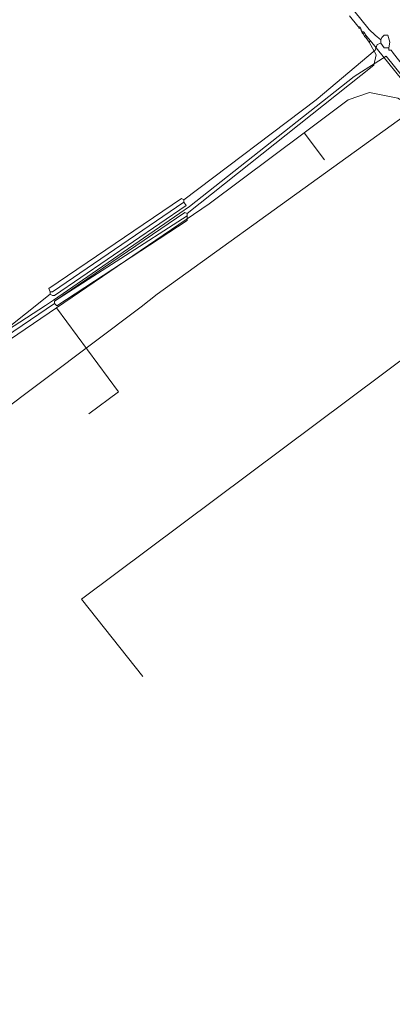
# Model space of a CAD drawing. Header units: metres. Extents: x 92810 to 93633, y 464687 to 465459.
# Tile 213 of 256: x 93195 to 93218, y 465256 to 465317. Entities that reach past the tile are written whole.
import ezdxf
from ezdxf.lldxf.tags import DXFTag

# ---------------------------------------------------------------- set-up
doc = ezdxf.new("R2010")
doc.units = ezdxf.units.M
for name, color, linetype, lineweight, transparency in [('B-OI-KL-DATA_KPN-G', 90, 'SI_B_DATA_KPN', 18, 0.4), ('B-OI-KL-DATA_ZIGGO BV-G', 90, 'SI_B_DATA_ZIGGO', 18, 0.4), ('B-OI-KL-ET_LS_LIANDER-G', 190, 'SI_B_ET_LS_LIANDER', 18, 0.4), ('B-OI-KL-GAS_LD_LIANDER-G', 30, 'SI_B_GAS_LD_LIANDER', 18, 0.4), ('B-WE-KL-DATA-G', 90, 'KL-DATA-N', 18, 0.4), ('B-WE-KL-WATER-G', 170, 'KL-WATER-N', 18, 0.4), ('B-WE-KL-WATER_MANTELBUIS-G', 170, 'CONTINUOUS', 18, 0.4)]:
    doc.layers.add(name, color=color, linetype=linetype, lineweight=lineweight, transparency=transparency)
doc.styles.get("Standard").update_dxf_attribs({"font": 'isocp.shx'})
tags = doc.linetypes.add('KL-DATA-N', pattern='A,4,-1,[101,NLCS.SHX,S=0.5,R=0,X=0,Y=0],-1,4,-1,["D",Standard,S=1,R=0,X=-0.25,Y=-0.5],-1.5', length=12.5).pattern_tags.tags
tags[18] = DXFTag(74, 10)
doc.linetypes.add('KL-WATER-N', pattern='A,7,-0.5,[168,NLCS.SHX,S=0.75,R=0,X=0.75,Y=0],-2', length=9.5)
doc.linetypes.add('SI_B_DATA_KPN', pattern='A,5,-2,["KPN",Standard,S=1.5,R=0,X=-0.51,Y=-0.75],-8', length=15)
doc.linetypes.add('SI_B_DATA_ZIGGO', pattern='A,5,-2,["ZIGGO",Standard,S=1.5,R=0,X=-0.51,Y=-0.75],-9', length=16)
doc.linetypes.add('SI_B_ET_LS_LIANDER', pattern='A,5,-2,["LI-LS",Standard,S=1.5,R=0,X=-0.51,Y=-0.75],-10', length=17)
doc.linetypes.add('SI_B_GAS_LD_LIANDER', pattern='A,5,-2,["LI-G-LD",Standard,S=1.5,R=0,X=-0.51,Y=-0.75],-11', length=18)

msp = doc.modelspace()

# ---------------------------------------------------------------- linework, layer by layer
at = {"layer": 'B-OI-KL-DATA_KPN-G', "flags": 128}
msp.add_lwpolyline([(93224.75, 465315.321), (93224.393, 465315.25), (93224.25, 465315.107), (93203.393, 465300.036), (93202.393, 465299.25), (93144.964, 465256.036), (93144.821, 465255.964)], dxfattribs=at)
at = {"layer": 'B-OI-KL-DATA_ZIGGO BV-G', "flags": 128}
for points in [[(93224.662, 465304.779), (93219.32, 465311.61), (93218.31, 465312.21), (93216.56, 465312.56), (93215.23, 465312.09), (93212.508, 465310.051)], [(93212.508, 465310.051), (93206.62, 465305.64)], [(93213.765, 465308.372), (93212.508, 465310.051)], [(93206.62, 465305.64), (93197.153, 465299.188)], [(93197.153, 465299.188), (93193.791, 465296.897), (93187.143, 465291.993)], [(93199.153, 465292.617), (93201.002, 465293.985), (93197.153, 465299.188)]]:
    msp.add_lwpolyline(points, dxfattribs=at)
at = {"layer": 'B-OI-KL-ET_LS_LIANDER-G'}
for p, q in [((93215.321, 465317.321), (93215.821, 465316.679)), ((93215.821, 465316.679), (93215.964, 465316.607)), ((93215.821, 465316.679), (93215.893, 465316.536)), ((93215.964, 465316.607), (93215.893, 465316.536)), ((93215.893, 465316.536), (93216.036, 465316.464)), ((93215.964, 465316.607), (93216.036, 465316.464)), ((93216.036, 465316.464), (93216.036, 465316.393)), ((93216.036, 465316.393), (93216.179, 465316.321)), ((93216.036, 465316.393), (93216.107, 465316.25)), ((93216.179, 465316.321), (93216.107, 465316.25)), ((93216.107, 465316.25), (93216.179, 465316.179)), ((93216.179, 465316.321), (93216.25, 465316.25)), ((93216.25, 465316.25), (93216.179, 465316.179)), ((93216.25, 465316.25), (93216.321, 465316.107)), ((93216.179, 465316.179), (93216.25, 465316.036)), ((93216.321, 465316.107), (93216.25, 465316.036)), ((93216.25, 465316.036), (93216.321, 465315.964)), ((93216.321, 465316.107), (93216.393, 465316.036)), ((93216.393, 465316.036), (93216.321, 465315.964)), ((93216.321, 465315.964), (93216.536, 465315.679)), ((93216.393, 465316.036), (93216.607, 465315.75)), ((93216.607, 465315.75), (93216.536, 465315.679)), ((93216.536, 465315.679), (93216.964, 465314.893)), ((93216.607, 465315.75), (93229.107, 465300.321)), ((93216.964, 465314.893), (93216.821, 465314.25)), ((93216.821, 465314.25), (93205.25, 465305.036)), ((93205.107, 465305.107), (93197.036, 465299.607)), ((93205.25, 465304.893), (93197.036, 465299.607)), ((93205.25, 465305.036), (93205.107, 465305.107)), ((93205.25, 465305.036), (93205.25, 465304.607)), ((93205.25, 465304.607), (93197.179, 465299.321)), ((93197.036, 465299.464), (93192.821, 465296.607)), ((93197.036, 465299.607), (93197.036, 465299.464)), ((93197.179, 465299.321), (93197.036, 465299.464))]:
    msp.add_line(p, q, dxfattribs=at)
at = {"layer": 'B-OI-KL-GAS_LD_LIANDER-G', "flags": 128}
for points in [[(93212.107, 465321.964), (93216.536, 465316.464), (93216.893, 465316.107), (93217.25, 465315.821)], [(93217.75, 465315.321), (93217.821, 465315.679), (93217.679, 465316.107), (93217.464, 465316.107), (93217.321, 465315.964), (93217.25, 465315.821)], [(93217.25, 465315.821), (93217.25, 465315.607)], [(93217.25, 465315.607), (93217.036, 465315.536), (93216.893, 465315.179), (93213.25, 465312.107), (93205.036, 465305.893)], [(93217.25, 465315.607), (93217.464, 465315.321), (93217.75, 465315.321)], [(93217.75, 465315.321), (93217.75, 465315.179), (93217.893, 465315.179), (93218.036, 465314.964), (93218.893, 465313.893), (93219.036, 465313.893)], [(93205.036, 465305.893), (93204.893, 465305.964), (93196.679, 465300.393), (93196.75, 465300.179)], [(93205.036, 465305.893), (93205.036, 465305.75)], [(93205.036, 465305.75), (93196.893, 465300.179), (93196.75, 465300.179)], [(93205.036, 465305.75), (93205.179, 465305.536), (93197.036, 465299.964), (93196.893, 465299.964), (93196.75, 465300.036)], [(93196.75, 465300.036), (93192.25, 465296.464), (93179.179, 465287.179), (93178.679, 465286.75), (93175.893, 465284.536), (93174.893, 465283.821), (93174.25, 465283.393)], [(93196.75, 465300.179), (93196.75, 465300.036)]]:
    msp.add_lwpolyline(points, dxfattribs=at)
at = {"layer": 'B-WE-KL-DATA-G'}
msp.add_lwpolyline([(93209.798, 465350.255), (93231.5, 465320.9), (93228.7, 465318.6), (93236.1, 465309.1), (93198.7, 465281.1), (93202.5, 465276.3)], dxfattribs=at)
at = {"layer": 'B-WE-KL-WATER-G'}
msp.add_lwpolyline([(93243.476, 465282.765), (93242.827, 465283.575), (93242.113, 465284.466), (93239.238, 465288.018), (93236.282, 465291.67), (93233.716, 465294.84), (93232.629, 465296.185), (93229.248, 465300.367), (93225.438, 465305.08), (93223.759, 465307.156), (93223.571, 465307.388), (93222.496, 465308.719), (93220.506, 465311.182), (93217.581, 465314.803), (93215.605, 465313.545), (93205.395, 465305.479), (93204.791, 465305.063), (93198.435, 465300.672), (93196.975, 465299.664), (93196.461, 465299.329), (93194.123, 465297.805)], dxfattribs=at)
at = {"layer": 'B-WE-KL-WATER_MANTELBUIS-G'}
msp.add_lwpolyline([(93243.476, 465282.765), (93242.827, 465283.575), (93242.113, 465284.466), (93239.238, 465288.018), (93236.282, 465291.67), (93233.716, 465294.84), (93232.629, 465296.185), (93229.248, 465300.367), (93225.438, 465305.08), (93223.759, 465307.156), (93223.571, 465307.388), (93222.496, 465308.719), (93220.506, 465311.182), (93217.581, 465314.803), (93215.605, 465313.545), (93205.395, 465305.479), (93204.791, 465305.063), (93198.435, 465300.672), (93196.975, 465299.664), (93196.461, 465299.329), (93194.123, 465297.805)], dxfattribs=at)

doc.saveas('drawing.dxf')
